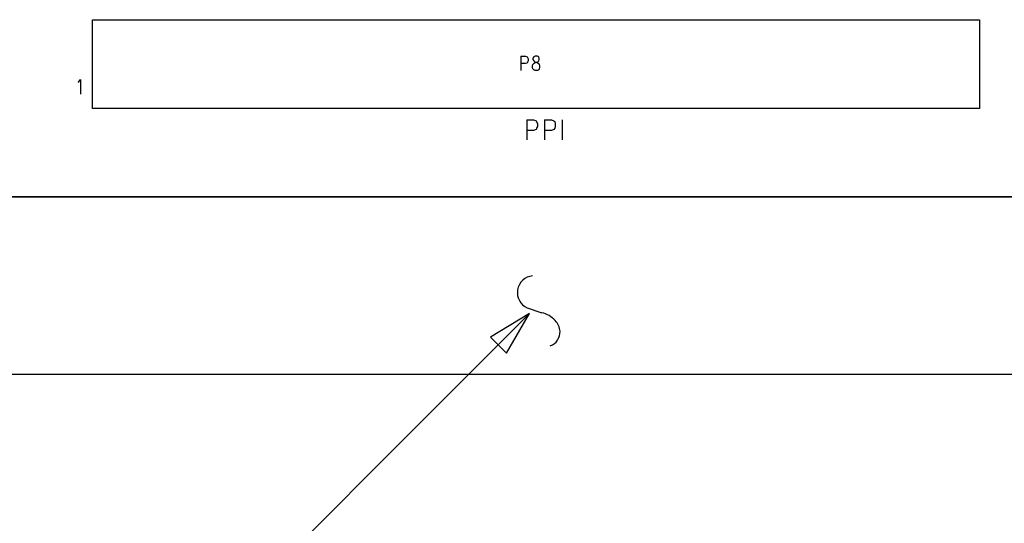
# Model space of a CAD drawing. Extents: x 11.9 to 28.1, y 10.8 to 21.2.
# Tile 12 of 39: x 17.5 to 19.8, y 14.3 to 15.4. Entities that reach past the tile are written whole.
import ezdxf

# ---------------------------------------------------------------- set-up
doc = ezdxf.new("R2010")
doc.units = 0
doc.header["$MEASUREMENT"] = 0
doc.layers.add('LAYNR1', color=2, linetype='Continuous')

msp = doc.modelspace()

# ---------------------------------------------------------------- linework, layer by layer
at = {"layer": 'LAYNR1', "color": 7}
for points in [[(17.698, 15.241), (17.698, 15.441)], [(17.698, 15.441), (19.698, 15.441)], [(19.698, 15.441), (19.698, 15.241)], [(18.664, 15.359), (18.664, 15.326)], [(18.664, 15.359), (18.674, 15.359), (18.678, 15.357), (18.679, 15.356), (18.68, 15.353), (18.68, 15.348), (18.679, 15.345), (18.678, 15.343), (18.674, 15.342), (18.664, 15.342)], [(17.665, 15.3), (17.667, 15.301), (17.671, 15.306), (17.671, 15.273)], [(19.698, 15.241), (17.698, 15.241)], [(18.677, 15.215), (18.677, 15.17)], [(18.677, 15.215), (18.692, 15.215), (18.698, 15.213), (18.699, 15.211), (18.701, 15.206), (18.701, 15.2), (18.699, 15.196), (18.698, 15.193), (18.692, 15.191), (18.677, 15.191)], [(18.717, 15.215), (18.717, 15.17)], [(18.717, 15.215), (18.733, 15.215), (18.738, 15.213), (18.74, 15.211), (18.741, 15.206), (18.741, 15.2), (18.74, 15.196), (18.738, 15.193), (18.733, 15.191), (18.717, 15.191)], [(18.757, 15.215), (18.757, 15.17)], [(23.448, 15.041), (13.097, 15.041)], [(14.773, 15.041), (23.198, 15.041)], [(18.678, 14.791), (18.711, 14.78)], [(18.683, 14.778), (17.872, 13.966)], [(13.097, 14.641), (23.448, 14.641)]]:
    msp.add_lwpolyline(points, dxfattribs=at)
for points in [[(18.696, 15.359), (18.693, 15.357), (18.691, 15.354), (18.691, 15.351), (18.693, 15.348), (18.695, 15.346), (18.699, 15.345), (18.703, 15.343), (18.705, 15.34), (18.706, 15.337), (18.706, 15.333), (18.705, 15.33), (18.704, 15.328), (18.701, 15.326), (18.696, 15.326), (18.693, 15.328), (18.691, 15.33), (18.69, 15.333), (18.69, 15.337), (18.691, 15.34), (18.694, 15.343), (18.697, 15.345), (18.702, 15.346), (18.704, 15.348), (18.705, 15.351), (18.705, 15.354), (18.704, 15.357), (18.701, 15.359), (18.696, 15.359)], [(18.683, 14.778), (18.595, 14.725), (18.631, 14.689), (18.683, 14.778)]]:
    msp.add_lwpolyline(points, close=True, dxfattribs=at)
for points in [[(18.69, 14.863, 0.767304), (18.678, 14.791)], [(18.741, 14.762, 0.155314), (18.711, 14.78)], [(18.752, 14.738, 0.171829), (18.741, 14.762)], [(18.73, 14.705, 0.32119), (18.752, 14.738)]]:
    msp.add_lwpolyline(points, format="xyb", dxfattribs=at)

doc.saveas('drawing.dxf')
